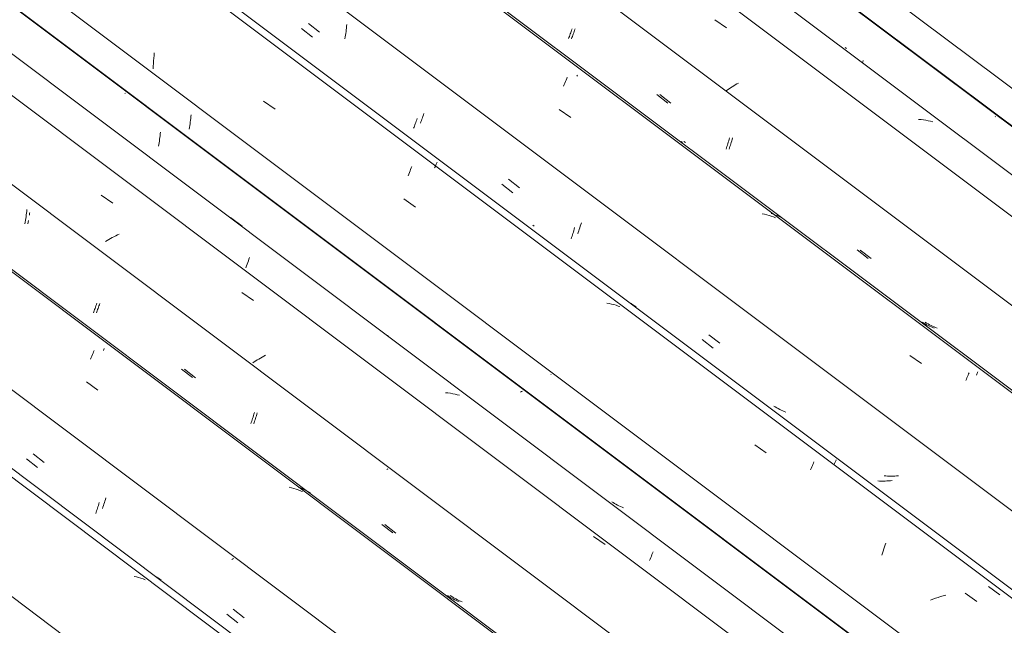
# Model space of a CAD drawing. Header units: metres. Extents: x 6.5 to 21.8, y 0.6 to 11.2.
# Tile 51 of 107: x 13.677 to 14.501, y 5.339 to 5.846. Entities that reach past the tile are written whole.
import ezdxf

# ---------------------------------------------------------------- set-up
doc = ezdxf.new("R2010")
doc.units = ezdxf.units.M
doc.layers.add('A-GLAZ-CWMG', color=7, linetype='Continuous', lineweight=5)

# ---------------------------------------------------------------- blocks, each defined once
blk = doc.blocks.new('FP_185-ISO_02')
at = {"layer": 'A-GLAZ-CWMG'}
blk.add_line((15.02246, 4.4484), (12.96478, 5.9928), dxfattribs=at)
at = {"layer": 'A-GLAZ-CWMG', "color": 9, "true_color": 0xc0c0c0}
for p, q in [((13.77488, 5.37959), (13.77296, 5.38003)), ((13.77677, 5.37909), (13.77488, 5.37959)), ((13.77864, 5.37853), (13.77677, 5.37909)), ((13.78048, 5.37792), (13.77864, 5.37853)), ((13.78228, 5.37725), (13.78048, 5.37792))]:
    blk.add_line(p, q, dxfattribs=at)
blk = doc.blocks.new('FP_186-ISO_02')
at = {"layer": 'A-GLAZ-CWMG', "color": 9, "true_color": 0xc0c0c0}
for p, q in [((13.6831, 5.47835), (13.6923, 5.4712)), ((13.74129, 5.43375), (13.74167, 5.43483)), ((13.74167, 5.43483), (13.74205, 5.43593)), ((13.74205, 5.43593), (13.74243, 5.43707)), ((13.74243, 5.43707), (13.7428, 5.43823)), ((13.7428, 5.43823), (13.74318, 5.43941)), ((13.74318, 5.43941), (13.74355, 5.44063)), ((13.74355, 5.44063), (13.74391, 5.44187)), ((13.74092, 5.43271), (13.74129, 5.43375)), ((13.85541, 5.39457), (13.85473, 5.3942)), ((13.85608, 5.39494), (13.85541, 5.39457)), ((13.85049, 5.34841), (13.8597, 5.34127))]:
    blk.add_line(p, q, dxfattribs=at)
blk = doc.blocks.new('FP_187-ISO_02')
at = {"layer": 'A-GLAZ-CWMG'}
blk.add_line((15.15193, 4.52299), (13.09425, 6.0674), dxfattribs=at)
at = {"layer": 'A-GLAZ-CWMG', "color": 9, "true_color": 0xc0c0c0}
for p, q in [((13.7382, 5.5656), (13.73869, 5.56681)), ((13.73869, 5.56681), (13.73917, 5.56797)), ((13.73917, 5.56797), (13.73963, 5.56907)), ((13.73667, 5.56169), (13.73719, 5.56304)), ((13.73719, 5.56304), (13.7377, 5.56435)), ((13.7377, 5.56435), (13.7382, 5.5656)), ((13.73306, 5.54271), (13.74275, 5.53595)), ((13.90463, 5.45415), (13.90272, 5.4546)), ((13.90652, 5.45364), (13.90463, 5.45415)), ((13.90839, 5.45307), (13.90652, 5.45364)), ((13.91022, 5.45245), (13.90839, 5.45307)), ((13.91202, 5.45177), (13.91022, 5.45245)), ((13.9125, 5.45157), (13.91202, 5.45177)), ((13.91379, 5.45103), (13.91273, 5.45147))]:
    blk.add_line(p, q, dxfattribs=at)
blk = doc.blocks.new('FP_188-ISO_02')
at = {"layer": 'A-GLAZ-CWMG', "color": 9, "true_color": 0xc0c0c0}
for p, q in [((13.68266, 5.6809), (13.68287, 5.68239)), ((13.68287, 5.68239), (13.68305, 5.6839)), ((13.68305, 5.6839), (13.68322, 5.68541)), ((13.68322, 5.68541), (13.68337, 5.68694)), ((13.68168, 5.67504), (13.68195, 5.67648)), ((13.68195, 5.67648), (13.6822, 5.67794)), ((13.6822, 5.67794), (13.68244, 5.67941)), ((13.68244, 5.67941), (13.68266, 5.6809)), ((13.74113, 5.60632), (13.74151, 5.6074)), ((13.74151, 5.6074), (13.74189, 5.60852)), ((13.73893, 5.60046), (13.73928, 5.60136)), ((13.73928, 5.60136), (13.73964, 5.60229)), ((13.73964, 5.60229), (13.74001, 5.60325)), ((13.74001, 5.60325), (13.74038, 5.60424)), ((13.74038, 5.60424), (13.74076, 5.60527)), ((13.74076, 5.60527), (13.74113, 5.60632)), ((13.81274, 5.55347), (13.82195, 5.54632)), ((13.87319, 5.51579), (13.87356, 5.51704)), ((13.87057, 5.50782), (13.87094, 5.50887)), ((13.87094, 5.50887), (13.87132, 5.50996)), ((13.87132, 5.50996), (13.8717, 5.51107)), ((13.8717, 5.51107), (13.87208, 5.51221)), ((13.87208, 5.51221), (13.87245, 5.51338)), ((13.87245, 5.51338), (13.87282, 5.51457)), ((13.87282, 5.51457), (13.87319, 5.51579)), ((13.98519, 5.46994), (13.98432, 5.46947)), ((13.98015, 5.42351), (13.98935, 5.41637)), ((14.03609, 5.36326), (14.03493, 5.36402)), ((14.03727, 5.36253), (14.03609, 5.36326)), ((14.03847, 5.36184), (14.03727, 5.36253)), ((14.0397, 5.36118), (14.03847, 5.36184)), ((14.04094, 5.36055), (14.0397, 5.36118)), ((14.04221, 5.35996), (14.04094, 5.36055)), ((14.04349, 5.3594), (14.04221, 5.35996)), ((14.0448, 5.35887), (14.04349, 5.3594))]:
    blk.add_line(p, q, dxfattribs=at)
blk = doc.blocks.new('FP_189-ISO_02')
at = {"layer": 'A-GLAZ-CWMG'}
blk.add_line((15.26449, 4.58612), (13.29124, 6.06715), dxfattribs=at)
at = {"layer": 'A-GLAZ-CWMG', "color": 9, "true_color": 0xc0c0c0}
for p, q in [((13.7576, 5.66494), (13.75612, 5.6642)), ((13.7591, 5.66566), (13.7576, 5.66494)), ((13.76061, 5.66637), (13.7591, 5.66566)), ((13.75038, 5.6611), (13.749, 5.6603)), ((13.75179, 5.6619), (13.75038, 5.6611)), ((13.75321, 5.66268), (13.75179, 5.6619)), ((13.75465, 5.66345), (13.75321, 5.66268)), ((13.75612, 5.6642), (13.75465, 5.66345)), ((13.87345, 5.55942), (13.87219, 5.55859)), ((13.87473, 5.56026), (13.87345, 5.55942)), ((13.87604, 5.56108), (13.87473, 5.56026)), ((13.87737, 5.5619), (13.87604, 5.56108)), ((13.87873, 5.56272), (13.87737, 5.5619)), ((13.8801, 5.56352), (13.87873, 5.56272)), ((13.88151, 5.56431), (13.8801, 5.56352)), ((13.88293, 5.5651), (13.88151, 5.56431))]:
    blk.add_line(p, q, dxfattribs=at)
blk = doc.blocks.new('FP_190-ISO_02')
at = {"layer": 'A-GLAZ-CWMG', "color": 9, "true_color": 0xc0c0c0}
for p, q in [((13.76567, 5.78429), (13.76514, 5.784)), ((13.79437, 5.74565), (13.79458, 5.74714)), ((13.79458, 5.74714), (13.79476, 5.74865)), ((13.79476, 5.74865), (13.79493, 5.75017)), ((13.79493, 5.75017), (13.79508, 5.75169)), ((13.79339, 5.73979), (13.79365, 5.74123)), ((13.79365, 5.74123), (13.79391, 5.74269)), ((13.79391, 5.74269), (13.79415, 5.74416)), ((13.79415, 5.74416), (13.79437, 5.74565)), ((13.98508, 5.58112), (13.98527, 5.58177)), ((14.09685, 5.53468), (14.09603, 5.53423)), ((14.09765, 5.53512), (14.09685, 5.53468))]:
    blk.add_line(p, q, dxfattribs=at)
blk = doc.blocks.new('Rectangular Mullion - Telha Fibrocimento - Ondulada-V175-ISO_02')
at = {"layer": 'A-GLAZ-CWMG'}
for p, q in [((15.32464, 4.61625), (13.34792, 6.09988)), ((15.32684, 4.61498), (13.34822, 6.10005)), ((15.21252, 4.5507), (13.2352, 6.0348)), ((15.08316, 4.47592), (13.10577, 5.96007)), ((14.95311, 4.40066), (12.97581, 5.88473))]:
    blk.add_line(p, q, dxfattribs=at)
for name in ['FP_187-ISO_02', 'FP_189-ISO_02', 'FP_190-ISO_02', 'FP_185-ISO_02', 'FP_188-ISO_02', 'FP_186-ISO_02']:
    blk.add_blockref(name, (0, 0), dxfattribs=at)
blk = doc.blocks.new('FP_198-ISO_02')
at = {"layer": 'A-GLAZ-CWMG'}
blk.add_line((15.03001, 4.44996), (13.05642, 5.93125), dxfattribs=at)
at = {"layer": 'A-GLAZ-CWMG', "color": 9, "true_color": 0xc0c0c0}
for p, q in [((13.79295, 5.37889), (13.79157, 5.37975)), ((13.79429, 5.37798), (13.79295, 5.37889)), ((13.79561, 5.37703), (13.79429, 5.37798))]:
    blk.add_line(p, q, dxfattribs=at)
blk = doc.blocks.new('FP_199-ISO_02')
at = {"layer": 'A-GLAZ-CWMG', "color": 9, "true_color": 0xc0c0c0}
for p, q in [((13.68871, 5.48255), (13.6979, 5.47539)), ((13.74819, 5.44178), (13.74863, 5.44309)), ((13.74863, 5.44309), (13.74906, 5.44444)), ((13.74906, 5.44444), (13.74949, 5.44582)), ((13.74644, 5.43691), (13.74688, 5.43807)), ((13.74688, 5.43807), (13.74731, 5.43927)), ((13.74731, 5.43927), (13.74775, 5.44051)), ((13.74775, 5.44051), (13.74819, 5.44178)), ((13.85587, 5.35257), (13.86506, 5.34544))]:
    blk.add_line(p, q, dxfattribs=at)
blk = doc.blocks.new('FP_200-ISO_02')
at = {"layer": 'A-GLAZ-CWMG'}
blk.add_line((15.15439, 4.52325), (13.09671, 6.06765), dxfattribs=at)
at = {"layer": 'A-GLAZ-CWMG', "color": 9, "true_color": 0xc0c0c0}
for p, q in [((13.74738, 5.56907), (13.74773, 5.56987)), ((13.74773, 5.56987), (13.74807, 5.57063)), ((13.91201, 5.45401), (13.9102, 5.45469)), ((13.91378, 5.45327), (13.91201, 5.45401)), ((13.91551, 5.45246), (13.91378, 5.45327)), ((13.91721, 5.4516), (13.91551, 5.45246)), ((13.91887, 5.45069), (13.91721, 5.4516)), ((13.9205, 5.44971), (13.91887, 5.45069))]:
    blk.add_line(p, q, dxfattribs=at)
blk = doc.blocks.new('FP_201-ISO_02')
at = {"layer": 'A-GLAZ-CWMG', "color": 9, "true_color": 0xc0c0c0}
for p, q in [((13.68545, 5.68225), (13.68564, 5.68375)), ((13.68564, 5.68375), (13.68571, 5.68436)), ((13.68423, 5.67491), (13.6845, 5.67635)), ((13.6845, 5.67635), (13.68476, 5.6778)), ((13.74363, 5.60624), (13.74401, 5.60732)), ((13.74401, 5.60732), (13.74439, 5.60843)), ((13.74142, 5.60041), (13.74178, 5.6013)), ((13.74178, 5.6013), (13.74214, 5.60223)), ((13.74214, 5.60223), (13.74251, 5.60319)), ((13.74251, 5.60319), (13.74288, 5.60417)), ((13.74288, 5.60417), (13.74326, 5.60519)), ((13.74326, 5.60519), (13.74363, 5.60624)), ((13.81522, 5.55338), (13.82443, 5.54622)), ((13.87567, 5.51566), (13.87604, 5.5169)), ((13.87304, 5.50773), (13.87341, 5.50878)), ((13.87341, 5.50878), (13.87379, 5.50986)), ((13.87379, 5.50986), (13.87417, 5.51096)), ((13.87417, 5.51096), (13.87455, 5.5121)), ((13.87455, 5.5121), (13.87493, 5.51326)), ((13.87493, 5.51326), (13.8753, 5.51445)), ((13.8753, 5.51445), (13.87567, 5.51566)), ((13.98259, 5.42341), (13.9918, 5.41628)), ((14.03855, 5.36328), (14.03739, 5.36405)), ((14.03972, 5.36255), (14.03855, 5.36328)), ((14.04092, 5.36185), (14.03972, 5.36255)), ((14.04215, 5.36119), (14.04092, 5.36185)), ((14.04339, 5.36056), (14.04215, 5.36119)), ((14.04466, 5.35996), (14.04339, 5.36056)), ((14.04594, 5.3594), (14.04466, 5.35996)), ((14.04724, 5.35887), (14.04594, 5.3594))]:
    blk.add_line(p, q, dxfattribs=at)
blk = doc.blocks.new('FP_202-ISO_02')
at = {"layer": 'A-GLAZ-CWMG'}
blk.add_line((15.28839, 4.60291), (13.23071, 6.14731), dxfattribs=at)
at = {"layer": 'A-GLAZ-CWMG', "color": 9, "true_color": 0xc0c0c0}
for p, q in [((13.74552, 5.69882), (13.75521, 5.69213)), ((13.85372, 5.68029), (13.86328, 5.67312)), ((13.86698, 5.6397), (13.86751, 5.64119)), ((13.86751, 5.64119), (13.86804, 5.64263)), ((13.86804, 5.64263), (13.86856, 5.64403)), ((13.86856, 5.64403), (13.86907, 5.64538)), ((13.86907, 5.64538), (13.86958, 5.64669)), ((13.86644, 5.63818), (13.86698, 5.6397)), ((13.86301, 5.61765), (13.87271, 5.61094)), ((14.03546, 5.53351), (14.03345, 5.53374)), ((14.03745, 5.53323), (14.03546, 5.53351)), ((14.03942, 5.53289), (14.03745, 5.53323)), ((14.04136, 5.5325), (14.03942, 5.53289)), ((14.04328, 5.53206), (14.04136, 5.5325)), ((14.04517, 5.53156), (14.04328, 5.53206)), ((14.15714, 5.41345), (14.16685, 5.40668)), ((14.20403, 5.39327), (14.20454, 5.3946)), ((14.20454, 5.3946), (14.20504, 5.39588)), ((14.20504, 5.39588), (14.20553, 5.39711)), ((14.20553, 5.39711), (14.20601, 5.3983)), ((14.20601, 5.3983), (14.20648, 5.39944)), ((14.20648, 5.39944), (14.20693, 5.40053))]:
    blk.add_line(p, q, dxfattribs=at)
blk = doc.blocks.new('FP_203-ISO_02')
at = {"layer": 'A-GLAZ-CWMG', "color": 9, "true_color": 0xc0c0c0}
for p, q in [((13.82035, 5.76311), (13.8205, 5.76463)), ((13.8205, 5.76463), (13.82064, 5.76616)), ((13.81904, 5.75421), (13.8193, 5.75566)), ((13.8193, 5.75566), (13.81954, 5.75713)), ((13.81954, 5.75713), (13.81977, 5.75861)), ((13.81977, 5.75861), (13.81998, 5.7601)), ((13.81998, 5.7601), (13.82017, 5.7616)), ((13.82017, 5.7616), (13.82035, 5.76311)), ((14.12189, 5.54904), (14.12159, 5.54887)), ((14.17354, 5.44179), (14.17237, 5.44253)), ((14.17473, 5.44108), (14.17354, 5.44179)), ((14.17594, 5.4404), (14.17473, 5.44108)), ((14.17718, 5.43976), (14.17594, 5.4404)), ((14.17844, 5.43915), (14.17718, 5.43976)), ((14.17971, 5.43858), (14.17844, 5.43915)), ((14.18101, 5.43804), (14.17971, 5.43858)), ((14.18232, 5.43754), (14.18101, 5.43804))]:
    blk.add_line(p, q, dxfattribs=at)
blk = doc.blocks.new('FP_204-ISO_02')
at = {"layer": 'A-GLAZ-CWMG'}
blk.add_line((15.41895, 4.67731), (13.36127, 6.22171), dxfattribs=at)
at = {"layer": 'A-GLAZ-CWMG', "color": 9, "true_color": 0xc0c0c0}
for p, q in [((13.78929, 5.81136), (13.78945, 5.81359)), ((13.78945, 5.81359), (13.78964, 5.81581)), ((13.78964, 5.81581), (13.78986, 5.81802)), ((13.78899, 5.80464), (13.78906, 5.80689)), ((13.78906, 5.80689), (13.78915, 5.80913)), ((13.78915, 5.80913), (13.78929, 5.81136)), ((13.88128, 5.77749), (13.89095, 5.77076)), ((14.00472, 5.7217), (14.00519, 5.72286)), ((14.00216, 5.71518), (14.00269, 5.71658)), ((14.00269, 5.71658), (14.00321, 5.71793)), ((14.00321, 5.71793), (14.00372, 5.71924)), ((14.00372, 5.71924), (14.00423, 5.72049)), ((14.00423, 5.72049), (14.00472, 5.7217)), ((13.99855, 5.69576), (14.00823, 5.68901)), ((14.17029, 5.60835), (14.16834, 5.60874)), ((14.17221, 5.6079), (14.17029, 5.60835)), ((14.17411, 5.60739), (14.17221, 5.6079)), ((14.17597, 5.60683), (14.17411, 5.60739)), ((14.17781, 5.60622), (14.17597, 5.60683)), ((14.17914, 5.60572), (14.17781, 5.60622)), ((14.29198, 5.49024), (14.30167, 5.48342)), ((14.34105, 5.47479), (14.34146, 5.47576)), ((14.33873, 5.46922), (14.33922, 5.47043)), ((14.33922, 5.47043), (14.3397, 5.4716)), ((14.3397, 5.4716), (14.34016, 5.47271)), ((14.34016, 5.47271), (14.34061, 5.47378)), ((14.34061, 5.47378), (14.34105, 5.47479)), ((14.39885, 5.39949), (14.39938, 5.40127)), ((14.39938, 5.40127), (14.39991, 5.403)), ((14.39991, 5.403), (14.40045, 5.40469)), ((14.40045, 5.40469), (14.40099, 5.40635)), ((14.40099, 5.40635), (14.40154, 5.40796)), ((14.39832, 5.39769), (14.39885, 5.39949)), ((14.44102, 5.36105), (14.43891, 5.36027)), ((14.44314, 5.36181), (14.44102, 5.36105)), ((14.44527, 5.36252), (14.44314, 5.36181)), ((14.4474, 5.3632), (14.44527, 5.36252)), ((14.44955, 5.36384), (14.4474, 5.3632)), ((14.4517, 5.36444), (14.44955, 5.36384)), ((14.46806, 5.36599), (14.47774, 5.35913))]:
    blk.add_line(p, q, dxfattribs=at)
blk = doc.blocks.new('FP_205-ISO_02')
at = {"layer": 'A-GLAZ-CWMG', "color": 9, "true_color": 0xc0c0c0}
for p, q in [((13.91304, 5.83832), (13.92226, 5.83115)), ((13.95042, 5.83723), (13.95059, 5.83874)), ((13.95059, 5.83874), (13.95074, 5.84026)), ((13.95074, 5.84026), (13.95087, 5.84179)), ((13.94931, 5.82982), (13.94956, 5.83128)), ((13.94956, 5.83128), (13.9498, 5.83275)), ((13.9498, 5.83275), (13.95003, 5.83423)), ((13.95003, 5.83423), (13.95023, 5.83572)), ((13.95023, 5.83572), (13.95042, 5.83723)), ((14.0067, 5.75485), (14.00706, 5.75578)), ((14.00706, 5.75578), (14.00742, 5.75673)), ((14.00742, 5.75673), (14.00779, 5.75772)), ((14.00779, 5.75772), (14.00816, 5.75873)), ((14.00816, 5.75873), (14.00854, 5.75978)), ((14.00854, 5.75978), (14.00891, 5.76086)), ((14.00891, 5.76086), (14.00929, 5.76196)), ((14.00929, 5.76196), (14.00966, 5.7631)), ((14.08056, 5.70806), (14.08978, 5.7009)), ((14.13881, 5.66347), (14.13918, 5.66458)), ((14.13918, 5.66458), (14.13956, 5.66572)), ((14.13956, 5.66572), (14.13993, 5.66688)), ((14.13993, 5.66688), (14.1403, 5.66808)), ((14.1403, 5.66808), (14.14067, 5.66929)), ((14.14067, 5.66929), (14.14103, 5.67054)), ((14.14103, 5.67054), (14.14139, 5.67181)), ((14.13843, 5.66239), (14.13881, 5.66347)), ((14.24808, 5.57809), (14.2573, 5.57095)), ((14.39641, 5.45984), (14.39492, 5.45991)), ((14.39791, 5.4598), (14.39641, 5.45984)), ((14.39941, 5.45979), (14.39791, 5.4598)), ((14.40092, 5.45981), (14.39941, 5.45979)), ((14.40243, 5.45987), (14.40092, 5.45981)), ((14.40395, 5.45995), (14.40243, 5.45987)), ((14.40548, 5.46006), (14.40395, 5.45995)), ((14.407, 5.46021), (14.40548, 5.46006))]:
    blk.add_line(p, q, dxfattribs=at)
blk = doc.blocks.new('FP_206-ISO_02')
at = {"layer": 'A-GLAZ-CWMG'}
blk.add_line((15.54841, 4.7519), (13.49073, 6.29631), dxfattribs=at)
at = {"layer": 'A-GLAZ-CWMG', "color": 9, "true_color": 0xc0c0c0}
for p, q in [((14.13423, 5.79524), (14.13472, 5.79644)), ((14.13472, 5.79644), (14.13519, 5.79758)), ((14.13217, 5.78999), (14.13269, 5.79137)), ((14.13269, 5.79137), (14.13321, 5.79271)), ((14.13321, 5.79271), (14.13373, 5.794)), ((14.13373, 5.794), (14.13423, 5.79524)), ((14.12853, 5.77066), (14.1382, 5.7639)), ((14.30014, 5.68293), (14.2982, 5.68333)), ((14.30206, 5.68247), (14.30014, 5.68293)), ((14.30395, 5.68195), (14.30206, 5.68247)), ((14.30581, 5.68137), (14.30395, 5.68195)), ((14.30764, 5.68074), (14.30581, 5.68137)), ((14.30944, 5.68005), (14.30764, 5.68074)), ((14.42174, 5.56491), (14.43142, 5.55809)), ((14.47035, 5.54839), (14.47078, 5.5494)), ((14.47078, 5.5494), (14.4712, 5.55035)), ((14.46846, 5.54384), (14.46895, 5.54506)), ((14.46895, 5.54506), (14.46943, 5.54622)), ((14.46943, 5.54622), (14.4699, 5.54733)), ((14.4699, 5.54733), (14.47035, 5.54839))]:
    blk.add_line(p, q, dxfattribs=at)
blk = doc.blocks.new('FP_207-ISO_02')
at = {"layer": 'A-GLAZ-CWMG', "color": 9, "true_color": 0xc0c0c0}
for p, q in [((14.13885, 5.83704), (14.13922, 5.83818)), ((14.13625, 5.82988), (14.13661, 5.83081)), ((14.13661, 5.83081), (14.13698, 5.83177)), ((14.13698, 5.83177), (14.13735, 5.83276)), ((14.13735, 5.83276), (14.13772, 5.83379)), ((14.13772, 5.83379), (14.1381, 5.83484)), ((14.1381, 5.83484), (14.13847, 5.83592)), ((14.13847, 5.83592), (14.13885, 5.83704)), ((14.21013, 5.78314), (14.21935, 5.77598)), ((14.27061, 5.74565), (14.27096, 5.74692)), ((14.23148, 5.743), (14.23034, 5.7438)), ((14.26838, 5.73855), (14.26876, 5.73966)), ((14.26876, 5.73966), (14.26913, 5.74081)), ((14.26913, 5.74081), (14.26951, 5.74198)), ((14.26951, 5.74198), (14.26988, 5.74318)), ((14.26988, 5.74318), (14.27024, 5.7444)), ((14.27024, 5.7444), (14.27061, 5.74565)), ((14.268, 5.73746), (14.26838, 5.73855)), ((14.37767, 5.65316), (14.38688, 5.64602)), ((14.43326, 5.59187), (14.43207, 5.59259)), ((14.43447, 5.59118), (14.43326, 5.59187)), ((14.4357, 5.59053), (14.43447, 5.59118)), ((14.43695, 5.58991), (14.4357, 5.59053)), ((14.43822, 5.58933), (14.43695, 5.58991)), ((14.43951, 5.58878), (14.43822, 5.58933)), ((14.44082, 5.58826), (14.43951, 5.58878)), ((14.44215, 5.58778), (14.44082, 5.58826))]:
    blk.add_line(p, q, dxfattribs=at)
blk = doc.blocks.new('FP_208-ISO_02')
at = {"layer": 'A-GLAZ-CWMG'}
blk.add_line((15.66098, 4.81503), (13.68773, 6.29606), dxfattribs=at)
at = {"layer": 'A-GLAZ-CWMG', "color": 9, "true_color": 0xc0c0c0}
for p, q in [((14.27175, 5.7887), (14.27047, 5.78787)), ((14.27306, 5.78953), (14.27175, 5.7887)), ((14.27439, 5.79035), (14.27306, 5.78953)), ((14.27575, 5.79116), (14.27439, 5.79035)), ((14.27712, 5.79196), (14.27575, 5.79116)), ((14.27852, 5.79275), (14.27712, 5.79196)), ((14.26922, 5.78704), (14.26799, 5.7862)), ((14.27047, 5.78787), (14.26922, 5.78704))]:
    blk.add_line(p, q, dxfattribs=at)
blk = doc.blocks.new('FP_209-ISO_02')
at = {"layer": 'A-GLAZ-CWMG', "color": 9, "true_color": 0xc0c0c0}
for p, q in [((14.38206, 5.80965), (14.38226, 5.81032)), ((14.38226, 5.81032), (14.38262, 5.8116)), ((14.49337, 5.76461), (14.49305, 5.76444))]:
    blk.add_line(p, q, dxfattribs=at)
blk = doc.blocks.new('Rectangular Mullion - Telha Fibrocimento - Ondulada-V194-ISO_02')
at = {"layer": 'A-GLAZ-CWMG'}
for p, q in [((15.72112, 4.84516), (13.74441, 6.32879)), ((15.72333, 4.84389), (13.7447, 6.32896)), ((15.60901, 4.77961), (13.63168, 6.26371)), ((15.47965, 4.70483), (13.50225, 6.18898)), ((15.3496, 4.62957), (13.37207, 6.11382))]:
    blk.add_line(p, q, dxfattribs=at)
for name in ['FP_206-ISO_02', 'FP_208-ISO_02', 'FP_209-ISO_02', 'FP_204-ISO_02', 'FP_207-ISO_02', 'FP_202-ISO_02', 'FP_205-ISO_02', 'FP_200-ISO_02', 'FP_203-ISO_02', 'FP_201-ISO_02', 'FP_198-ISO_02', 'FP_199-ISO_02']:
    blk.add_blockref(name, (0, 0), dxfattribs=at)
blk = doc.blocks.new('FP_217-ISO_02')
at = {"layer": 'A-GLAZ-CWMG'}
blk.add_line((15.4265, 4.67887), (13.4529, 6.16016), dxfattribs=at)
at = {"layer": 'A-GLAZ-CWMG', "color": 9, "true_color": 0xc0c0c0}
for p, q in [((14.0243, 5.72188), (14.02466, 5.72267)), ((14.02466, 5.72267), (14.025, 5.72341)), ((14.025, 5.72341), (14.02532, 5.72412)), ((14.02532, 5.72412), (14.02563, 5.72478)), ((14.02563, 5.72478), (14.02591, 5.7254)), ((14.02591, 5.7254), (14.02618, 5.72597)), ((14.02618, 5.72597), (14.02642, 5.7265)), ((14.18866, 5.60819), (14.18724, 5.609)), ((14.19004, 5.60733), (14.18866, 5.60819)), ((14.19139, 5.60642), (14.19004, 5.60733)), ((14.19271, 5.60548), (14.19139, 5.60642)), ((14.35905, 5.47506), (14.35932, 5.47565)), ((14.35932, 5.47565), (14.35958, 5.47619)), ((14.35958, 5.47619), (14.35981, 5.4767)), ((14.35981, 5.4767), (14.36001, 5.47716)), ((14.36001, 5.47716), (14.3602, 5.47758)), ((14.35845, 5.47374), (14.35876, 5.47442)), ((14.35876, 5.47442), (14.35905, 5.47506)), ((14.48733, 5.3717), (14.49694, 5.36474))]:
    blk.add_line(p, q, dxfattribs=at)
blk = doc.blocks.new('FP_218-ISO_02')
at = {"layer": 'A-GLAZ-CWMG', "color": 9, "true_color": 0xc0c0c0}
for p, q in [((13.91888, 5.84257), (13.92808, 5.83539)), ((14.01363, 5.76247), (14.01406, 5.76362)), ((14.01406, 5.76362), (14.01449, 5.76481)), ((14.01449, 5.76481), (14.01493, 5.76604)), ((14.01493, 5.76604), (14.01537, 5.7673)), ((14.01237, 5.75925), (14.01278, 5.76028)), ((14.01278, 5.76028), (14.0132, 5.76135)), ((14.0132, 5.76135), (14.01363, 5.76247)), ((14.08617, 5.71223), (14.09537, 5.70507)), ((14.1076, 5.67292), (14.10637, 5.67381)), ((14.1457, 5.67159), (14.14613, 5.67294)), ((14.14613, 5.67294), (14.14656, 5.67432)), ((14.14656, 5.67432), (14.14698, 5.67573)), ((14.14395, 5.66656), (14.14439, 5.66776)), ((14.14439, 5.66776), (14.14482, 5.669)), ((14.14482, 5.669), (14.14526, 5.67028)), ((14.14526, 5.67028), (14.1457, 5.67159)), ((14.25346, 5.58222), (14.26266, 5.57508)), ((14.30919, 5.52183), (14.30802, 5.52258)), ((14.31039, 5.52112), (14.30919, 5.52183)), ((14.3116, 5.52044), (14.31039, 5.52112)), ((14.31284, 5.51979), (14.3116, 5.52044)), ((14.31409, 5.51917), (14.31284, 5.51979)), ((14.31537, 5.51859), (14.31409, 5.51917)), ((14.31667, 5.51804), (14.31537, 5.51859)), ((14.31798, 5.51753), (14.31667, 5.51804)), ((14.4016, 5.46409), (14.40012, 5.4642)), ((14.40309, 5.46401), (14.4016, 5.46409)), ((14.40459, 5.46396), (14.40309, 5.46401)), ((14.4061, 5.46394), (14.40459, 5.46396)), ((14.40761, 5.46396), (14.4061, 5.46394)), ((14.40913, 5.464), (14.40761, 5.46396)), ((14.41065, 5.46407), (14.40913, 5.464)), ((14.41218, 5.46418), (14.41065, 5.46407))]:
    blk.add_line(p, q, dxfattribs=at)
blk = doc.blocks.new('FP_219-ISO_02')
at = {"layer": 'A-GLAZ-CWMG'}
blk.add_line((15.55088, 4.75216), (13.57713, 6.23357), dxfattribs=at)
at = {"layer": 'A-GLAZ-CWMG', "color": 9, "true_color": 0xc0c0c0}
for p, q in [((14.14331, 5.7985), (14.14366, 5.79929)), ((14.30761, 5.68299), (14.30577, 5.68362)), ((14.30941, 5.6823), (14.30761, 5.68299)), ((14.31118, 5.68155), (14.30941, 5.6823)), ((14.31291, 5.68074), (14.31118, 5.68155)), ((14.31461, 5.67987), (14.31291, 5.68074)), ((14.31626, 5.67895), (14.31461, 5.67987)), ((14.47767, 5.54909), (14.478, 5.54983)), ((14.478, 5.54983), (14.47831, 5.55053)), ((14.47831, 5.55053), (14.47861, 5.55119)), ((14.47732, 5.54832), (14.47767, 5.54909))]:
    blk.add_line(p, q, dxfattribs=at)
blk = doc.blocks.new('FP_220-ISO_02')
at = {"layer": 'A-GLAZ-CWMG', "color": 9, "true_color": 0xc0c0c0}
for p, q in [((14.14135, 5.83695), (14.14172, 5.83809)), ((14.13875, 5.82983), (14.13911, 5.83075)), ((14.13911, 5.83075), (14.13947, 5.83171)), ((14.13947, 5.83171), (14.13984, 5.8327)), ((14.13984, 5.8327), (14.14022, 5.83371)), ((14.14022, 5.83371), (14.14059, 5.83476)), ((14.14059, 5.83476), (14.14097, 5.83584)), ((14.14097, 5.83584), (14.14135, 5.83695)), ((14.21261, 5.78304), (14.22183, 5.77588)), ((14.23396, 5.74301), (14.23282, 5.7438)), ((14.27085, 5.73845), (14.27123, 5.73956)), ((14.27123, 5.73956), (14.27161, 5.74069)), ((14.27161, 5.74069), (14.27198, 5.74186)), ((14.27198, 5.74186), (14.27235, 5.74305)), ((14.27235, 5.74305), (14.27272, 5.74427)), ((14.27272, 5.74427), (14.27309, 5.74551)), ((14.27309, 5.74551), (14.27345, 5.74678)), ((14.27047, 5.73737), (14.27085, 5.73845)), ((14.38011, 5.65305), (14.38932, 5.64591)), ((14.43571, 5.59188), (14.43453, 5.5926)), ((14.43692, 5.59119), (14.43571, 5.59188)), ((14.43815, 5.59054), (14.43692, 5.59119)), ((14.4394, 5.58992), (14.43815, 5.59054)), ((14.44066, 5.58933), (14.4394, 5.58992)), ((14.44195, 5.58878), (14.44066, 5.58933)), ((14.44326, 5.58826), (14.44195, 5.58878)), ((14.44459, 5.58777), (14.44326, 5.58826))]:
    blk.add_line(p, q, dxfattribs=at)
blk = doc.blocks.new('FP_221-ISO_02')
at = {"layer": 'A-GLAZ-CWMG'}
blk.add_line((15.68488, 4.83182), (13.6272, 6.37622), dxfattribs=at)
at = {"layer": 'A-GLAZ-CWMG', "color": 9, "true_color": 0xc0c0c0}
for p, q in [((14.25864, 5.84566), (14.26833, 5.83894)), ((14.43101, 5.76212), (14.42898, 5.76231)), ((14.43301, 5.76188), (14.43101, 5.76212)), ((14.435, 5.76158), (14.43301, 5.76188)), ((14.43696, 5.76124), (14.435, 5.76158)), ((14.4389, 5.76083), (14.43696, 5.76124)), ((14.44082, 5.76038), (14.4389, 5.76083))]:
    blk.add_line(p, q, dxfattribs=at)
blk = doc.blocks.new('FP_222-ISO_02')
at = {"layer": 'A-GLAZ-CWMG', "color": 9, "true_color": 0xc0c0c0}
blk.add_line((14.36881, 5.82157), (14.36767, 5.82235), dxfattribs=at)
blk = doc.blocks.new('Rectangular Mullion - Telha Fibrocimento - Ondulada-V213-ISO_02')
at = {"layer": 'A-GLAZ-CWMG'}
blk.add_line((15.74608, 4.85848), (13.76855, 6.34273), dxfattribs=at)
for name in ['FP_221-ISO_02', 'FP_219-ISO_02', 'FP_222-ISO_02', 'FP_220-ISO_02', 'FP_217-ISO_02', 'FP_218-ISO_02']:
    blk.add_blockref(name, (0, 0), dxfattribs=at)

msp = doc.modelspace()

# ---------------------------------------------------------------- block references
at = {"layer": 'A-GLAZ-CWMG'}
for name in ['Rectangular Mullion - Telha Fibrocimento - Ondulada-V213-ISO_02', 'Rectangular Mullion - Telha Fibrocimento - Ondulada-V194-ISO_02', 'Rectangular Mullion - Telha Fibrocimento - Ondulada-V175-ISO_02']:
    msp.add_blockref(name, (0, 0), dxfattribs=at)

doc.saveas('drawing.dxf')
